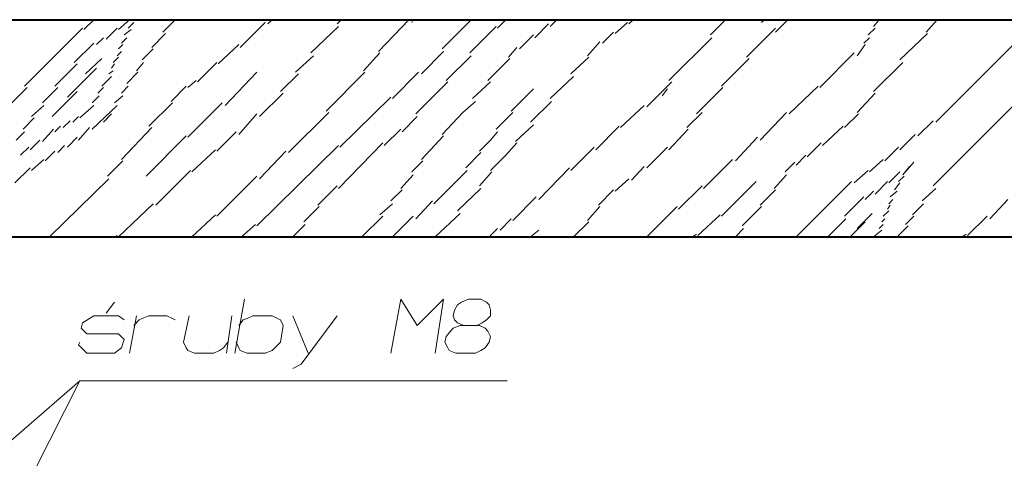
# Model space of a CAD drawing. Header units: millimetres. Extents: x 5545 to 136428, y -146986 to -36607.
# Tile 50 of 105: x 45543 to 45730, y -55148 to -55065. Entities that reach past the tile are written whole.
import ezdxf

# ---------------------------------------------------------------- set-up
doc = ezdxf.new("R2010")
doc.units = ezdxf.units.MM
doc.header["$LTSCALE"] = 8
doc.layers.add('1', color=7, linetype='Continuous')

msp = doc.modelspace()

# ---------------------------------------------------------------- linework, layer by layer
at = {"layer": '1', "color": 7, "lineweight": 40}
for points in [[(45389.175, -55064.986), (46592.516, -55064.986)], [(45474.305, -55106.11), (45800.155, -55106.11)]]:
    msp.add_lwpolyline(points, dxfattribs=at)
at = {"layer": '1', "color": 7, "lineweight": 5}
for points in [[(45555.244, -55066.819), (45557.077, -55064.986)], [(45561.792, -55066.819), (45563.888, -55064.986)], [(45563.626, -55066.557), (45564.673, -55065.509)], [(45570.174, -55067.343), (45572.532, -55064.986)], [(45584.843, -55070.224), (45589.557, -55065.509)], [(45590.081, -55065.771), (45590.867, -55064.986)], [(45603.178, -55065.771), (45603.964, -55064.986)], [(45611.036, -55071.01), (45616.799, -55064.986)], [(45617.323, -55065.509), (45617.585, -55064.986)], [(45623.085, -55070.486), (45628.586, -55064.986)], [(45633.563, -55066.557), (45635.135, -55064.986)], [(45640.635, -55068.391), (45643.255, -55065.771)], [(45643.517, -55066.295), (45644.826, -55064.986)], [(45655.828, -55067.605), (45658.185, -55065.509)], [(45658.447, -55065.771), (45659.233, -55064.986)], [(45673.901, -55067.867), (45676.783, -55064.986)], [(45683.593, -55065.509), (45684.117, -55064.986)], [(45686.212, -55067.343), (45688.57, -55064.986)], [(45704.81, -55066.295), (45705.858, -55064.986)], [(45714.764, -55067.343), (45716.859, -55064.986)], [(45716.597, -55084.369), (45735.981, -55064.986)], [(45543.98, -55077.559), (45554.982, -55066.557)], [(45559.435, -55068.653), (45561.53, -55066.557)], [(45562.84, -55067.867), (45564.15, -55066.819)], [(45568.079, -55070.224), (45570.698, -55067.605)], [(45598.201, -55071.272), (45603.44, -55066.295)], [(45628.324, -55071.272), (45633.301, -55066.295)], [(45653.47, -55069.439), (45655.566, -55067.343)], [(45680.712, -55072.058), (45686.212, -55066.557)], [(45703.762, -55067.867), (45705.072, -55066.557)], [(45709.787, -55072.582), (45715.026, -55067.605)], [(45553.41, -55073.106), (45557.077, -55069.439)], [(45557.601, -55069.7), (45558.911, -55068.391)], [(45562.316, -55069.439), (45563.364, -55068.391)], [(45637.754, -55070.486), (45640.373, -55067.867)], [(45650.589, -55071.796), (45652.946, -55069.177)], [(45666.043, -55076.511), (45674.163, -55068.391)], [(45702.976, -55069.439), (45704.024, -55068.391)], [(45561.53, -55071.796), (45562.316, -55071.01)], [(45561.792, -55070.486), (45562.578, -55069.7)], [(45566.245, -55072.582), (45568.341, -55070.486)], [(45580.652, -55073.368), (45584.581, -55069.7)], [(45608.155, -55074.677), (45611.298, -55071.272)], [(45619.156, -55075.201), (45623.347, -55071.01)], [(45635.658, -55072.058), (45637.23, -55070.224)], [(45694.594, -55077.821), (45701.143, -55071.272)], [(45701.667, -55071.796), (45703.238, -55069.7)], [(45555.506, -55075.201), (45558.649, -55072.32)], [(45560.744, -55073.106), (45561.792, -55072.058)], [(45565.197, -55074.677), (45566.507, -55073.106)], [(45576.723, -55076.773), (45580.39, -55073.106)], [(45595.32, -55074.939), (45598.725, -55071.796)], [(45623.871, -55076.511), (45628.586, -55071.796)], [(45631.729, -55076.511), (45635.92, -55072.32)], [(45647.446, -55075.201), (45650.851, -55072.058)], [(45675.997, -55077.559), (45681.236, -55072.32)], [(45704.81, -55078.606), (45710.311, -55073.106)], [(45549.743, -55077.559), (45553.934, -55073.368)], [(45552.1, -55079.654), (45557.601, -55074.153)], [(45559.959, -55075.201), (45560.744, -55074.677)], [(45560.482, -55074.153), (45561.006, -55073.368)], [(45563.364, -55077.035), (45565.459, -55074.939)], [(45581.961, -55081.226), (45587.986, -55074.939)], [(45601.083, -55082.273), (45608.417, -55074.939)], [(45613.656, -55079.916), (45618.633, -55074.939)], [(45558.649, -55077.559), (45560.482, -55075.725)], [(45574.889, -55077.821), (45576.461, -55076.511)], [(45592.439, -55078.606), (45595.844, -55075.201)], [(45618.109, -55082.797), (45624.133, -55076.773)], [(45628.848, -55079.916), (45632.253, -55076.773)], [(45643.517, -55079.916), (45647.97, -55075.725)], [(45661.852, -55081.488), (45666.567, -55076.773)], [(45537.17, -55085.155), (45544.504, -55077.821)], [(45547.386, -55080.702), (45550.267, -55077.821)], [(45549.219, -55083.321), (45553.934, -55078.606)], [(45557.863, -55078.868), (45558.911, -55077.821)], [(45562.316, -55078.868), (45563.626, -55077.559)], [(45571.746, -55080.44), (45574.627, -55077.559)], [(45588.51, -55083.321), (45592.963, -55078.868)], [(45636.182, -55082.273), (45640.373, -55078.082)], [(45664.734, -55079.392), (45665.781, -55078.082)], [(45671.282, -55082.797), (45676.259, -55077.821)], [(45688.832, -55082.797), (45694.332, -55077.559)], [(45701.667, -55082.535), (45705.072, -55078.868)], [(45556.815, -55080.702), (45558.125, -55079.392)], [(45561.006, -55080.702), (45562.578, -55079.392)], [(45567.555, -55085.155), (45572.008, -55080.702)], [(45574.889, -55087.25), (45581.437, -55080.702)], [(45603.702, -55089.084), (45613.394, -55079.654)], [(45627.015, -55082.535), (45629.372, -55080.44)], [(45639.849, -55084.369), (45643.779, -55080.44)], [(45716.073, -55096.418), (45731.79, -55080.702)], [(45545.29, -55083.321), (45547.647, -55081.226)], [(45554.458, -55083.583), (45557.077, -55081.226)], [(45556.815, -55085.679), (45561.53, -55081.226)], [(45594.01, -55090.132), (45601.607, -55082.535)], [(45623.085, -55086.726), (45627.015, -55082.535)], [(45633.301, -55085.679), (45636.444, -55082.535)], [(45656.875, -55085.417), (45661.328, -55081.226)], [(45669.448, -55085.417), (45672.33, -55082.535)], [(45683.331, -55087.774), (45688.308, -55082.535)], [(45543.718, -55085.679), (45545.814, -55083.583)], [(45551.315, -55085.417), (45552.624, -55084.107)], [(45553.148, -55084.369), (45554.196, -55083.321)], [(45558.911, -55084.369), (45560.482, -55082.797)], [(45584.581, -55086.726), (45587.986, -55082.797)], [(45615.489, -55086.203), (45618.371, -55083.321)], [(45699.309, -55085.417), (45701.929, -55082.797)], [(45713.192, -55086.988), (45716.073, -55084.107)], [(45542.409, -55087.774), (45543.98, -55086.203)], [(45547.386, -55088.036), (45549.481, -55085.679)], [(45549.743, -55086.203), (45550.791, -55085.155)], [(45554.196, -55087.774), (45556.291, -55085.417)], [(45562.316, -55091.441), (45568.079, -55085.417)], [(45580.39, -55089.87), (45584.057, -55086.203)], [(45612.084, -55088.822), (45615.227, -55085.679)], [(45632.253, -55087.774), (45633.563, -55086.203)], [(45636.968, -55088.036), (45640.373, -55084.893)], [(45652.161, -55089.608), (45656.613, -55085.155)], [(45666.043, -55089.608), (45669.71, -55085.679)], [(45695.118, -55088.822), (45699.047, -55085.155)], [(45545.028, -55089.608), (45546.862, -55087.774)], [(45552.1, -55089.084), (45553.934, -55087.25)], [(45567.031, -55094.585), (45574.627, -55086.988)], [(45619.156, -55091.441), (45623.347, -55086.988)], [(45630.158, -55089.87), (45632.253, -55087.774)], [(45678.616, -55091.703), (45682.807, -55087.25)], [(45709.787, -55089.608), (45712.668, -55086.726)], [(45543.195, -55090.655), (45544.766, -55089.084)], [(45547.909, -55091.703), (45549.743, -55089.87)], [(45550.267, -55090.132), (45551.577, -55088.822)], [(45575.675, -55093.799), (45580.128, -55089.608)], [(45587.986, -55104.014), (45603.44, -55088.822)], [(45588.51, -55095.108), (45593.487, -55089.87)], [(45603.44, -55096.942), (45611.822, -55088.298)], [(45635.135, -55090.655), (45637.23, -55088.298)], [(45647.446, -55093.537), (45651.899, -55089.084)], [(45661.852, -55093.013), (45665.781, -55089.084)], [(45692.237, -55090.917), (45694.856, -55088.298)], [(45706.905, -55091.703), (45709.525, -55089.084)], [(45545.29, -55093.537), (45547.647, -55091.441)], [(45559.697, -55094.585), (45562.578, -55091.703)], [(45617.323, -55093.799), (45619.418, -55091.703)], [(45627.538, -55093.013), (45630.42, -55090.132)], [(45632.253, -55093.537), (45635.135, -55090.655)], [(45672.592, -55096.942), (45678.092, -55091.441)], [(45690.141, -55092.489), (45691.975, -55090.655)], [(45704.024, -55093.799), (45706.644, -55091.441)], [(45542.147, -55095.894), (45545.028, -55093.013)], [(45568.864, -55100.085), (45575.413, -55093.537)], [(45621.514, -55099.823), (45627.8, -55093.537)], [(45630.158, -55096.418), (45632.515, -55093.799)], [(45641.421, -55099.037), (45647.184, -55093.013)], [(45658.971, -55095.37), (45661.328, -55092.751)], [(45688.046, -55093.799), (45689.88, -55091.965)], [(45701.143, -55095.894), (45703.762, -55093.537)], [(45707.691, -55095.894), (45709.787, -55093.799)], [(45710.311, -55094.323), (45712.406, -55091.965)], [(45710.311, -55094.323), (45711.62, -55092.751)], [(45548.695, -55106.11), (45559.959, -55095.108)], [(45580.39, -55102.181), (45587.986, -55094.585)], [(45615.227, -55096.942), (45617.585, -55094.323)], [(45655.828, -55097.466), (45658.447, -55095.108)], [(45675.997, -55102.181), (45682.545, -55095.632)], [(45685.95, -55096.942), (45688.308, -55094.323)], [(45690.141, -55106.11), (45700.619, -55095.632)], [(45705.072, -55097.99), (45707.429, -55095.632)], [(45709.525, -55095.632), (45710.573, -55094.585)], [(45599.511, -55100.085), (45603.178, -55096.418)], [(45613.394, -55099.299), (45615.489, -55097.204)], [(45625.967, -55101.133), (45630.42, -55096.942)], [(45652.684, -55100.085), (45655.566, -55097.204)], [(45667.877, -55100.871), (45672.33, -55096.418)], [(45683.331, -55100.085), (45686.212, -55097.204)], [(45703.238, -55099.037), (45704.81, -55097.466)], [(45707.953, -55098.514), (45709.263, -55097.466)], [(45708.739, -55097.204), (45709.787, -55095.894)], [(45713.978, -55099.299), (45716.597, -55096.942)], [(45618.109, -55102.705), (45621.252, -55099.299)], [(45636.444, -55102.967), (45640.897, -55098.514)], [(45699.309, -55102.181), (45702.976, -55098.514)], [(45707.691, -55099.823), (45708.477, -55099.037)], [(45726.813, -55102.705), (45730.218, -55099.037)], [(45561.792, -55106.11), (45568.341, -55099.823)], [(45596.892, -55103.228), (45599.773, -55100.347)], [(45611.298, -55101.919), (45613.656, -55099.823)], [(45650.589, -55102.967), (45652.946, -55100.347)], [(45661.852, -55106.11), (45667.615, -55100.347)], [(45679.926, -55104.014), (45683.593, -55100.347)], [(45706.644, -55102.181), (45707.691, -55101.133)], [(45707.429, -55100.871), (45707.953, -55100.085)], [(45712.144, -55101.919), (45714.24, -55099.823)], [(45575.675, -55106.11), (45580.128, -55101.919)], [(45607.893, -55106.11), (45611.822, -55102.181)], [(45613.656, -55106.11), (45617.585, -55102.181)], [(45621.776, -55106.11), (45626.491, -55101.657)], [(45634.087, -55104.8), (45636.182, -55102.705)], [(45671.544, -55105.848), (45675.735, -55101.919)], [(45696.166, -55106.11), (45699.571, -55102.705)], [(45701.667, -55104.538), (45704.548, -55101.657)], [(45706.382, -55103.228), (45706.905, -55102.705)], [(45710.835, -55103.752), (45712.406, -55102.181)], [(45722.622, -55105.848), (45726.289, -55102.181)], [(45585.105, -55106.11), (45587.724, -55103.752)], [(45594.796, -55106.11), (45597.154, -55103.752)], [(45631.991, -55106.11), (45633.563, -55104.538)], [(45639.849, -55106.11), (45641.421, -55104.8)], [(45647.97, -55106.11), (45650.851, -55103.228)], [(45678.616, -55106.11), (45680.188, -55104.538)], [(45700.357, -55106.11), (45703.238, -55103.228)], [(45704.81, -55106.11), (45706.382, -55104.8)], [(45705.858, -55104.538), (45706.644, -55103.752)], [(45709.263, -55106.11), (45711.358, -55104.014)], [(45561.268, -55106.11), (45561.53, -55105.848)], [(45670.496, -55106.11), (45671.282, -55105.586)], [(45721.574, -55106.11), (45722.36, -55105.586)], [(45513.334, -55168.975), (45554.458, -55133.351)], [(45514.381, -55212.456), (45554.458, -55133.351)], [(45554.458, -55133.351), (45635.397, -55133.351)]]:
    msp.add_lwpolyline(points, dxfattribs=at)
at = {"layer": '1', "color": 7, "lineweight": 18}
for points in [[(45583.795, -55128.113), (45585.628, -55117.897)], [(45613.394, -55128.113), (45615.227, -55117.897)], [(45615.227, -55117.897), (45618.371, -55122.874)], [(45618.371, -55122.874), (45623.347, -55117.897)], [(45623.347, -55117.897), (45621.776, -55128.113)], [(45626.753, -55118.421), (45628.062, -55117.897)], [(45628.062, -55117.897), (45630.42, -55117.897)], [(45630.42, -55117.897), (45631.467, -55118.421)], [(45559.435, -55120.516), (45561.006, -55118.421)], [(45625.443, -55119.992), (45625.967, -55118.945)], [(45625.967, -55118.945), (45626.753, -55118.421)], [(45631.467, -55118.421), (45631.991, -55118.945)], [(45631.991, -55118.945), (45632.253, -55119.992)], [(45554.982, -55122.35), (45557.077, -55121.04)], [(45557.077, -55121.04), (45561.792, -55121.04)], [(45561.792, -55121.04), (45562.84, -55121.826)], [(45563.888, -55128.113), (45565.197, -55121.04)], [(45565.721, -55121.826), (45566.245, -55121.564)], [(45566.245, -55121.564), (45567.555, -55121.04)], [(45567.555, -55121.04), (45570.96, -55121.04)], [(45570.698, -55121.04), (45569.388, -55121.04)], [(45570.96, -55121.04), (45572.008, -55121.564)], [(45572.008, -55121.564), (45572.532, -55121.826)], [(45574.103, -55126.017), (45575.151, -55121.04)], [(45582.223, -55128.113), (45583.271, -55121.04)], [(45585.366, -55121.826), (45586.152, -55121.564)], [(45586.152, -55121.564), (45587.2, -55121.04)], [(45587.2, -55121.04), (45590.867, -55121.04)], [(45590.867, -55121.04), (45591.915, -55121.564)], [(45591.915, -55121.564), (45592.439, -55121.826)], [(45594.796, -55121.04), (45597.678, -55128.113)], [(45596.368, -55130.208), (45603.178, -55121.04)], [(45625.181, -55121.04), (45625.443, -55119.992)], [(45625.443, -55121.826), (45625.181, -55121.04)], [(45632.253, -55121.04), (45631.467, -55121.826)], [(45632.253, -55119.992), (45632.253, -55121.04)], [(45554.72, -55123.398), (45554.982, -55122.35)], [(45555.768, -55124.445), (45554.72, -55123.398)], [(45564.673, -55122.874), (45565.721, -55121.826)], [(45584.581, -55122.874), (45585.366, -55121.826)], [(45592.439, -55121.826), (45592.963, -55122.874)], [(45592.963, -55122.874), (45592.439, -55126.017)], [(45624.657, -55123.922), (45625.181, -55123.398)], [(45625.181, -55123.398), (45626.491, -55122.874)], [(45625.967, -55122.35), (45625.443, -55121.826)], [(45627.276, -55122.874), (45625.967, -55122.35)], [(45626.491, -55122.874), (45630.158, -55122.874)], [(45630.682, -55122.35), (45629.634, -55122.874)], [(45630.158, -55122.874), (45631.206, -55123.398)], [(45631.467, -55121.826), (45630.682, -55122.35)], [(45631.206, -55123.398), (45631.729, -55123.922)], [(45561.792, -55124.445), (45555.768, -55124.445)], [(45562.84, -55125.493), (45561.792, -55124.445)], [(45562.316, -55127.065), (45562.84, -55125.493)], [(45623.609, -55126.017), (45623.871, -55124.969)], [(45623.871, -55124.969), (45624.657, -55123.922)], [(45631.729, -55123.922), (45632.253, -55124.969)], [(45632.253, -55124.969), (45631.991, -55126.017)], [(45554.458, -55126.017), (45554.196, -55126.541)], [(45554.196, -55126.541), (45555.768, -55128.113)], [(45561.006, -55128.113), (45562.316, -55127.065)], [(45574.627, -55127.065), (45574.103, -55126.017)], [(45574.889, -55127.589), (45574.627, -55127.065)], [(45581.699, -55127.065), (45580.914, -55127.589)], [(45582.485, -55126.017), (45581.699, -55127.065)], [(45584.581, -55127.065), (45584.057, -55126.017)], [(45584.843, -55127.589), (45584.581, -55127.065)], [(45591.391, -55127.065), (45590.867, -55127.589)], [(45592.439, -55126.017), (45591.391, -55127.065)], [(45624.133, -55127.065), (45623.609, -55126.017)], [(45624.395, -55127.589), (45624.133, -55127.065)], [(45631.206, -55127.065), (45630.42, -55127.589)], [(45631.991, -55126.017), (45631.206, -55127.065)], [(45555.768, -55128.113), (45561.006, -55128.113)], [(45576.199, -55128.113), (45574.889, -55127.589)], [(45579.866, -55128.113), (45576.199, -55128.113)], [(45580.914, -55127.589), (45579.866, -55128.113)], [(45586.152, -55128.113), (45584.843, -55127.589)], [(45589.557, -55128.113), (45586.152, -55128.113)], [(45590.867, -55127.589), (45589.557, -55128.113)], [(45625.705, -55128.113), (45624.395, -55127.589)], [(45629.372, -55128.113), (45625.705, -55128.113)], [(45630.42, -55127.589), (45629.372, -55128.113)], [(45594.796, -55130.994), (45596.368, -55130.208)]]:
    msp.add_lwpolyline(points, dxfattribs=at)

doc.saveas('drawing.dxf')
